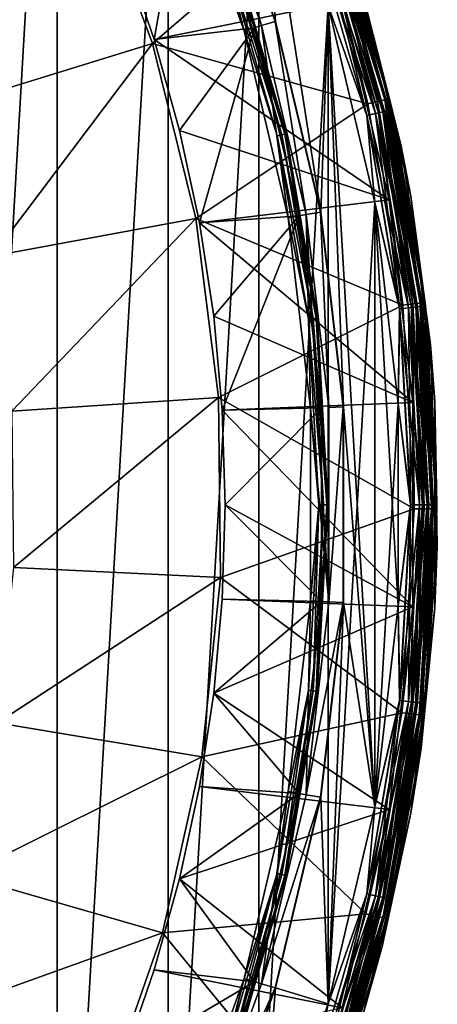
# Model space of a CAD drawing. Header units: metres. Extents: x -24 to 24, y -256 to 25.
# Tile 253 of 256: x 18.54 to 24.24, y -6.82 to 6.62. Entities that reach past the tile are written whole.
import ezdxf

# ---------------------------------------------------------------- set-up
doc = ezdxf.new("R2010")
doc.units = ezdxf.units.M
doc.layers.add('solid_DOMO_KURZ_SW0002', color=7, linetype='CONTINUOUS')

msp = doc.modelspace()

# ---------------------------------------------------------------- linework, layer by layer
at = {"layer": 'solid_DOMO_KURZ_SW0002'}
for points in [[(17.274113, 16.299311), (19.049681, 14.183517), (17.274113, -16.299311)], [(19.049681, 14.183517), (19.049681, -14.183517), (17.274113, -16.299311)], [(19.049681, 14.183517), (20.567593, 11.875884), (19.049681, -14.183517)], [(20.567593, 11.875884), (20.567593, -11.875884), (19.049681, -14.183517)], [(20.567593, 11.875884), (21.807318, 9.407623), (20.567593, -11.875884)], [(21.807318, 9.407623), (21.807318, -9.407623), (20.567593, -11.875884)], [(21.118971, 9.109835, 148.5), (22.033758, 6.596474, 148.5), (21.807318, 9.407623, 148.5)], [(22.650578, 3.993908, 148.5), (22.752089, 6.81212, 148.5), (21.807318, 9.407623, 148.5)], [(22.033758, 6.596474, 148.5), (22.650578, 3.993908, 148.5), (21.807318, 9.407623, 148.5)], [(21.807318, 9.407623), (22.752089, 6.81212), (21.807318, -9.407623)], [(20.705772, 8.931599, 149), (21.602663, 6.467413, 149), (20.935341, 9.030578, 149)], [(21.114086, 9.107703, 148.805328), (20.935341, 9.030578, 149), (21.842121, 6.539233, 149)], [(21.602663, 6.467413, 149), (21.842121, 6.539233, 149), (20.935341, 9.030578, 149)], [(22.02861, 6.595088, 148.805328), (21.118971, 9.109835, 148.5), (21.114086, 9.107703, 148.805328)], [(22.02861, 6.595088, 148.805328), (21.114086, 9.107703, 148.805328), (21.842121, 6.539233, 149)], [(22.02861, 6.595088, 148.805328), (22.033758, 6.596474, 148.5), (21.118971, 9.109835, 148.5)], [(19.956869, 7.568638, 150.800003), (20.377438, 6.349883, 150.800003), (20.844738, 8.991543, 149.33075)], [(20.377438, 6.349883, 150.800003), (21.747648, 6.510818, 149.33075), (20.844738, 8.991543, 149.33075)], [(21.35442, 7.472235, 149.014191), (21.602663, 6.467413, 149), (20.705772, 8.931599, 149)], [(21.463039, 7.510242, 149.265182), (20.844738, 8.991543, 149.33075), (21.747648, 6.510818, 149.33075)], [(16.900688, 7.459301, 168.205948), (17.647808, 5.461622, 168.205948), (19.492374, 8.598062, 166.2836)], [(17.647808, 5.461622, 168.205948), (20.353613, 6.293628, 166.2836), (19.492374, 8.598062, 166.2836)], [(22.49894, 8.140866, 164.100952), (19.492374, 8.598062, 166.2836), (20.353613, 6.293628, 166.2836)], [(22.723835, 8.222239, 163.766495), (22.62767, 8.187443, 163.946243), (23.426163, 5.500962, 163.946243)], [(22.78318, 8.243711, 163.569565), (22.723835, 8.222239, 163.766495), (23.525723, 5.524341, 163.766495)], [(23.525723, 5.524341, 163.766495), (22.723835, 8.222239, 163.766495), (23.426163, 5.500962, 163.946243)], [(23.58716, 5.538768, 163.569565), (23.033829, 7.583219, 163.364487), (22.78318, 8.243711, 163.569565)], [(23.58716, 5.538768, 163.569565), (22.78318, 8.243711, 163.569565), (23.525723, 5.524341, 163.766495)], [(23.292891, 5.469669, 164.100952), (22.49894, 8.140866, 164.100952), (20.353613, 6.293628, 166.2836)], [(22.62767, 8.187443, 163.946243), (22.49894, 8.140866, 164.100952), (23.292891, 5.469669, 164.100952)], [(23.426163, 5.500962, 163.946243), (22.62767, 8.187443, 163.946243), (23.292891, 5.469669, 164.100952)], [(22.750767, 7.960838, 0.146262), (23.499046, 5.363504, 0.146262), (22.65288, 7.926585, 0.066791)], [(22.653307, 7.926735, 148.432953), (23.39838, 5.340528, 148.432953), (22.751118, 7.96096, 148.353363)], [(22.693508, 7.940802, 150.814682), (22.772518, 7.968449, 150.857346), (23.521513, 5.368632, 150.857346)], [(23.439905, 5.350005, 150.814682), (22.943647, 6.869606, 150.800003), (22.693508, 7.940802, 150.814682)], [(23.439905, 5.350005, 150.814682), (22.693508, 7.940802, 150.814682), (23.521513, 5.368632, 150.857346)], [(22.82588, 7.987121, 0.249887), (23.57663, 5.381212, 0.249887), (22.750767, 7.960838, 0.146262)], [(23.57663, 5.381212, 0.249887), (23.499046, 5.363504, 0.146262), (22.750767, 7.960838, 0.146262)], [(22.751118, 7.96096, 148.353363), (23.499407, 5.363586, 148.353363), (22.826128, 7.987207, 148.249664)], [(23.39838, 5.340528, 148.432953), (23.499407, 5.363586, 148.353363), (22.751118, 7.96096, 148.353363)], [(22.772518, 7.968449, 150.857346), (22.835196, 7.99038, 150.923813), (23.586252, 5.383408, 150.923813)], [(23.521513, 5.368632, 150.857346), (22.772518, 7.968449, 150.857346), (23.586252, 5.383408, 150.923813)], [(22.873089, 8.00364, 0.37059), (23.625391, 5.392342, 0.37059), (22.82588, 7.987121, 0.249887)], [(23.625391, 5.392342, 0.37059), (23.57663, 5.381212, 0.249887), (22.82588, 7.987121, 0.249887)], [(22.826128, 7.987207, 148.249664), (23.576885, 5.38127, 148.249664), (22.873217, 8.003685, 148.128906)], [(23.499407, 5.363586, 148.353363), (23.576885, 5.38127, 148.249664), (22.826128, 7.987207, 148.249664)], [(22.835196, 7.99038, 150.923813), (22.875395, 8.004447, 151.007568), (23.627771, 5.392885, 151.007568)], [(23.586252, 5.383408, 150.923813), (22.835196, 7.99038, 150.923813), (23.627771, 5.392885, 151.007568)], [(22.873089, 8.00364, 0.37059), (23.231245, 6.954978, 0.5), (23.625391, 5.392342, 0.37059)], [(22.873217, 8.003685, 148.128906), (23.625525, 5.392372, 148.128906), (23.231245, 6.954978, 148)], [(23.576885, 5.38127, 148.249664), (23.625525, 5.392372, 148.128906), (22.873217, 8.003685, 148.128906)], [(23.627771, 5.392885, 151.007568), (22.875395, 8.004447, 151.007568), (23.231245, 6.954978, 151.100006)], [(22.65288, 7.926585, 0.066791), (23.397938, 5.340427, 0.066791), (22.538898, 7.886702, 0.016902)], [(22.538898, 7.886702, 0.016902), (23.28021, 5.313556, 0.016902), (22.752089, 6.81212)], [(23.397938, 5.340427, 0.066791), (23.28021, 5.313556, 0.016902), (22.538898, 7.886702, 0.016902)], [(22.539377, 7.886869, 148.482956), (23.280703, 5.313669, 148.482956), (22.653307, 7.926735, 148.432953)], [(22.539377, 7.886869, 148.482956), (22.752089, 6.81212, 148.5), (23.280703, 5.313669, 148.482956)], [(23.499046, 5.363504, 0.146262), (23.397938, 5.340427, 0.066791), (22.65288, 7.926585, 0.066791)], [(23.280703, 5.313669, 148.482956), (23.39838, 5.340528, 148.432953), (22.653307, 7.926735, 148.432953)], [(22.943647, 6.869606, 150.800003), (20.377438, 6.349883, 150.800003), (19.956869, 7.568638, 150.800003)], [(23.231245, 6.954978, 151.100006), (23.033829, 7.583219, 163.364487), (23.746376, 4.916519, 163.364487)], [(23.58716, 5.538768, 163.569565), (23.746376, 4.916519, 163.364487), (23.033829, 7.583219, 163.364487)], [(22.11895, 5.048506, 149.055023), (21.35442, 7.472235, 149.014191), (21.414618, 7.493299, 149.055023)], [(21.35442, 7.472235, 149.014191), (22.056774, 5.034315, 149.014191), (21.602663, 6.467413, 149)], [(22.11895, 5.048506, 149.055023), (22.056774, 5.034315, 149.014191), (21.35442, 7.472235, 149.014191)], [(21.414618, 7.493299, 149.055023), (21.456169, 7.507838, 149.116638), (22.161869, 5.058302, 149.116638)], [(22.11895, 5.048506, 149.055023), (21.414618, 7.493299, 149.055023), (22.161869, 5.058302, 149.116638)], [(21.456169, 7.507838, 149.116638), (21.47312, 7.51377, 149.190216), (22.179377, 5.062298, 149.190216)], [(22.161869, 5.058302, 149.116638), (21.456169, 7.507838, 149.116638), (22.179377, 5.062298, 149.190216)], [(21.47312, 7.51377, 149.190216), (21.463039, 7.510242, 149.265182), (22.168964, 5.059921, 149.265182)], [(22.168964, 5.059921, 149.265182), (21.463039, 7.510242, 149.265182), (21.747648, 6.510818, 149.33075)], [(22.179377, 5.062298, 149.190216), (21.47312, 7.51377, 149.190216), (22.168964, 5.059921, 149.265182)], [(22.943647, 6.869606, 150.800003), (23.586071, 4.15929, 150.800003), (20.377438, 6.349883, 150.800003)], [(23.439905, 5.350005, 150.814682), (23.586071, 4.15929, 150.800003), (22.943647, 6.869606, 150.800003)], [(23.881588, 4.210968, 148), (23.881588, 4.210968, 0.5), (23.231245, 6.954978, 0.5)], [(23.625391, 5.392342, 0.37059), (23.231245, 6.954978, 0.5), (23.881588, 4.210968, 0.5)], [(23.231245, 6.954978, 148), (23.881588, 4.210968, 148), (23.231245, 6.954978, 0.5)], [(23.625525, 5.392372, 148.128906), (23.881588, 4.210968, 148), (23.231245, 6.954978, 148)], [(23.881588, 4.210968, 151.100006), (23.231245, 6.954978, 151.100006), (23.746376, 4.916519, 163.364487)], [(23.627771, 5.392885, 151.007568), (23.231245, 6.954978, 151.100006), (23.881588, 4.210968, 151.100006)], [(22.752089, 6.81212), (22.752089, -6.812119), (21.807318, -9.407623)], [(22.650578, 3.993908, 148.5), (22.961088, 1.337331, 148.5), (22.752089, 6.81212, 148.5)], [(23.389126, -4.124479, 148.5), (23.389126, 4.124479, 148.5), (22.752089, 6.81212, 148.5)], [(23.280703, 5.313669, 148.482956), (22.752089, 6.81212, 148.5), (23.389126, 4.124479, 148.5)], [(22.961088, 1.337331, 148.5), (23.389126, -4.124479, 148.5), (22.752089, 6.81212, 148.5)], [(22.752089, 6.81212), (23.389126, 4.124479), (22.752089, -6.812119)], [(23.28021, 5.313556, 0.016902), (23.389126, 4.124479), (22.752089, 6.81212)], [(22.02861, 6.595088, 148.805328), (21.842121, 6.539233, 149), (22.453585, 3.959358, 149)], [(22.64529, 3.993211, 148.805328), (22.033758, 6.596474, 148.5), (22.02861, 6.595088, 148.805328)], [(22.64529, 3.993211, 148.805328), (22.02861, 6.595088, 148.805328), (22.453585, 3.959358, 149)], [(22.64529, 3.993211, 148.805328), (22.650578, 3.993908, 148.5), (22.033758, 6.596474, 148.5)], [(20.377438, 6.349883, 150.800003), (20.723663, 5.107907, 150.800003), (21.747648, 6.510818, 149.33075)], [(20.723663, 5.107907, 150.800003), (20.994257, 3.847359, 150.800003), (21.747648, 6.510818, 149.33075)], [(20.994257, 3.847359, 150.800003), (22.356459, 3.942047, 149.33075), (21.747648, 6.510818, 149.33075)], [(21.602663, 6.467413, 149), (22.207415, 3.915766, 149), (21.842121, 6.539233, 149)], [(22.056774, 5.034315, 149.014191), (22.207415, 3.915766, 149), (21.602663, 6.467413, 149)], [(22.168964, 5.059921, 149.265182), (21.747648, 6.510818, 149.33075), (22.356459, 3.942047, 149.33075)], [(22.207415, 3.915766, 149), (22.453585, 3.959358, 149), (21.842121, 6.539233, 149)], [(23.586071, 4.15929, 150.800003), (20.723663, 5.107907, 150.800003), (20.377438, 6.349883, 150.800003)], [(17.647808, 5.461622, 168.205948), (18.159697, 3.391145, 168.205948), (20.353613, 6.293628, 166.2836)], [(18.159697, 3.391145, 168.205948), (20.943451, 3.905273, 166.2836), (20.353613, 6.293628, 166.2836)], [(23.292891, 5.469669, 164.100952), (20.353613, 6.293628, 166.2836), (20.943451, 3.905273, 166.2836)], [(23.525723, 5.524341, 163.766495), (23.426163, 5.500962, 163.946243), (23.906879, 2.739861, 163.946243)], [(23.58716, 5.538768, 163.569565), (23.525723, 5.524341, 163.766495), (24.00848, 2.751505, 163.766495)], [(24.00848, 2.751505, 163.766495), (23.525723, 5.524341, 163.766495), (23.906879, 2.739861, 163.946243)], [(24.07118, 2.75869, 163.569565), (23.746376, 4.916519, 163.364487), (23.58716, 5.538768, 163.569565)], [(24.07118, 2.75869, 163.569565), (23.58716, 5.538768, 163.569565), (24.00848, 2.751505, 163.766495)], [(23.77087, 2.724276, 164.100952), (23.292891, 5.469669, 164.100952), (20.943451, 3.905273, 166.2836)], [(23.426163, 5.500962, 163.946243), (23.292891, 5.469669, 164.100952), (23.77087, 2.724276, 164.100952)], [(23.906879, 2.739861, 163.946243), (23.426163, 5.500962, 163.946243), (23.77087, 2.724276, 164.100952)], [(23.57663, 5.381212, 0.249887), (24.03089, 2.707631, 0.249887), (23.499046, 5.363504, 0.146262)], [(23.499407, 5.363586, 148.353363), (23.952179, 2.698762, 148.353363), (23.576885, 5.38127, 148.249664)], [(23.521513, 5.368632, 150.857346), (23.586252, 5.383408, 150.923813), (24.040697, 2.708736, 150.923813)], [(23.625391, 5.392342, 0.37059), (24.080591, 2.713231, 0.37059), (23.57663, 5.381212, 0.249887)], [(24.080591, 2.713231, 0.37059), (24.03089, 2.707631, 0.249887), (23.57663, 5.381212, 0.249887)], [(23.576885, 5.38127, 148.249664), (24.031151, 2.70766, 148.249664), (23.625525, 5.392372, 148.128906)], [(23.952179, 2.698762, 148.353363), (24.031151, 2.70766, 148.249664), (23.576885, 5.38127, 148.249664)], [(23.586252, 5.383408, 150.923813), (23.627771, 5.392885, 151.007568), (24.083017, 2.713504, 151.007568)], [(24.040697, 2.708736, 150.923813), (23.586252, 5.383408, 150.923813), (24.083017, 2.713504, 151.007568)], [(23.625391, 5.392342, 0.37059), (23.881588, 4.210968, 0.5), (24.080591, 2.713231, 0.37059)], [(23.625525, 5.392372, 148.128906), (24.080725, 2.713246, 148.128906), (23.881588, 4.210968, 148)], [(24.031151, 2.70766, 148.249664), (24.080725, 2.713246, 148.128906), (23.625525, 5.392372, 148.128906)], [(24.083017, 2.713504, 151.007568), (23.627771, 5.392885, 151.007568), (23.881588, 4.210968, 151.100006)], [(23.397938, 5.340427, 0.066791), (23.848755, 2.687109, 0.066791), (23.28021, 5.313556, 0.016902)], [(23.28021, 5.313556, 0.016902), (23.728758, 2.673589, 0.016902), (23.389126, 4.124479)], [(23.848755, 2.687109, 0.066791), (23.728758, 2.673589, 0.016902), (23.28021, 5.313556, 0.016902)], [(23.280703, 5.313669, 148.482956), (23.729261, 2.673645, 148.482956), (23.39838, 5.340528, 148.432953)], [(23.280703, 5.313669, 148.482956), (23.389126, 4.124479, 148.5), (23.729261, 2.673645, 148.482956)], [(23.499046, 5.363504, 0.146262), (23.951811, 2.698721, 0.146262), (23.397938, 5.340427, 0.066791)], [(23.951811, 2.698721, 0.146262), (23.848755, 2.687109, 0.066791), (23.397938, 5.340427, 0.066791)], [(23.39838, 5.340528, 148.432953), (23.849205, 2.68716, 148.432953), (23.499407, 5.363586, 148.353363)], [(23.729261, 2.673645, 148.482956), (23.849205, 2.68716, 148.432953), (23.39838, 5.340528, 148.432953)], [(23.439905, 5.350005, 150.814682), (23.521513, 5.368632, 150.857346), (23.97471, 2.701301, 150.857346)], [(23.891529, 2.691929, 150.814682), (23.586071, 4.15929, 150.800003), (23.439905, 5.350005, 150.814682)], [(23.891529, 2.691929, 150.814682), (23.439905, 5.350005, 150.814682), (23.97471, 2.701301, 150.857346)], [(24.03089, 2.707631, 0.249887), (23.951811, 2.698721, 0.146262), (23.499046, 5.363504, 0.146262)], [(23.849205, 2.68716, 148.432953), (23.952179, 2.698762, 148.353363), (23.499407, 5.363586, 148.353363)], [(23.97471, 2.701301, 150.857346), (23.521513, 5.368632, 150.857346), (24.040697, 2.708736, 150.923813)], [(23.586071, 4.15929, 150.800003), (20.994257, 3.847359, 150.800003), (20.723663, 5.107907, 150.800003)], [(22.545124, 2.540225, 149.055023), (22.056774, 5.034315, 149.014191), (22.11895, 5.048506, 149.055023)], [(22.056774, 5.034315, 149.014191), (22.481749, 2.533085, 149.014191), (22.207415, 3.915766, 149)], [(22.545124, 2.540225, 149.055023), (22.481749, 2.533085, 149.014191), (22.056774, 5.034315, 149.014191)], [(22.11895, 5.048506, 149.055023), (22.161869, 5.058302, 149.116638), (22.588869, 2.545154, 149.116638)], [(22.545124, 2.540225, 149.055023), (22.11895, 5.048506, 149.055023), (22.588869, 2.545154, 149.116638)], [(22.161869, 5.058302, 149.116638), (22.179377, 5.062298, 149.190216), (22.606714, 2.547165, 149.190216)], [(22.588869, 2.545154, 149.116638), (22.161869, 5.058302, 149.116638), (22.606714, 2.547165, 149.190216)], [(22.179377, 5.062298, 149.190216), (22.168964, 5.059921, 149.265182), (22.596102, 2.545969, 149.265182)], [(22.596102, 2.545969, 149.265182), (22.168964, 5.059921, 149.265182), (22.356459, 3.942047, 149.33075)], [(22.606714, 2.547165, 149.190216), (22.179377, 5.062298, 149.190216), (22.596102, 2.545969, 149.265182)], [(23.881588, 4.210968, 151.100006), (23.746376, 4.916519, 163.364487), (24.15126, 2.18612, 163.364487)], [(24.07118, 2.75869, 163.569565), (24.15126, 2.18612, 163.364487), (23.746376, 4.916519, 163.364487)], [(24.208973, 1.410012, 148), (24.208973, 1.410012, 0.5), (23.881588, 4.210968, 0.5)], [(24.080591, 2.713231, 0.37059), (23.881588, 4.210968, 0.5), (24.208973, 1.410012, 0.5)], [(23.881588, 4.210968, 148), (24.208973, 1.410012, 148), (23.881588, 4.210968, 0.5)], [(24.080725, 2.713246, 148.128906), (24.208973, 1.410012, 148), (23.881588, 4.210968, 148)], [(24.208973, 1.410012, 151.100006), (23.881588, 4.210968, 151.100006), (24.15126, 2.18612, 163.364487)], [(24.083017, 2.713504, 151.007568), (23.881588, 4.210968, 151.100006), (24.208973, 1.410012, 151.100006)], [(23.586071, 4.15929, 150.800003), (23.909472, 1.39271, 150.800003), (20.994257, 3.847359, 150.800003)], [(23.389126, 4.124479), (23.389126, -4.124479), (22.752089, -6.812119)], [(23.709812, -1.381053, 148.5), (23.709812, 1.381053, 148.5), (23.389126, 4.124479, 148.5)], [(23.729261, 2.673645, 148.482956), (23.389126, 4.124479, 148.5), (23.709812, 1.381053, 148.5)], [(23.389126, -4.124479, 148.5), (23.709812, -1.381053, 148.5), (23.389126, 4.124479, 148.5)], [(23.389126, 4.124479), (23.709812, 1.381053), (23.389126, -4.124479)], [(23.728758, 2.673589, 0.016902), (23.709812, 1.381053), (23.389126, 4.124479)], [(23.891529, 2.691929, 150.814682), (23.909472, 1.39271, 150.800003), (23.586071, 4.15929, 150.800003)], [(18.159697, 3.391145, 168.205948), (18.429531, 1.275466, 168.205948), (20.943451, 3.905273, 166.2836)], [(18.429531, 1.275466, 168.205948), (21.254025, 1.464844, 166.2836), (20.943451, 3.905273, 166.2836)], [(23.77087, 2.724276, 164.100952), (20.943451, 3.905273, 166.2836), (21.254025, 1.464844, 166.2836)], [(20.994257, 3.847359, 150.800003), (21.188255, 2.572702, 150.800003), (22.356459, 3.942047, 149.33075)], [(21.188255, 2.572702, 150.800003), (21.304932, 1.288719, 150.800003), (22.356459, 3.942047, 149.33075)], [(21.304932, 1.288719, 150.800003), (22.662935, 1.319966, 149.33075), (22.356459, 3.942047, 149.33075)], [(22.207415, 3.915766, 149), (22.511848, 1.311166, 149), (22.453585, 3.959358, 149)], [(22.481749, 2.533085, 149.014191), (22.511848, 1.311166, 149), (22.207415, 3.915766, 149)], [(22.596102, 2.545969, 149.265182), (22.356459, 3.942047, 149.33075), (22.662935, 1.319966, 149.33075)], [(22.64529, 3.993211, 148.805328), (22.453585, 3.959358, 149), (22.761425, 1.32577, 149)], [(22.761425, -1.32577, 149), (22.761425, 1.32577, 149), (22.453585, 3.959358, 149)], [(22.511848, 1.311166, 149), (22.761425, -1.32577, 149), (22.453585, 3.959358, 149)], [(22.955759, 1.337168, 148.805328), (22.650578, 3.993908, 148.5), (22.64529, 3.993211, 148.805328)], [(22.955759, 1.337168, 148.805328), (22.64529, 3.993211, 148.805328), (22.761425, 1.32577, 149)], [(22.955759, 1.337168, 148.805328), (22.961088, 1.337331, 148.5), (22.650578, 3.993908, 148.5)], [(23.909472, 1.39271, 150.800003), (21.188255, 2.572702, 150.800003), (20.994257, 3.847359, 150.800003)], [(23.926399, -0.058072, 164.100952), (23.77087, 2.724276, 164.100952), (21.254025, 1.464844, 166.2836)], [(23.906879, 2.739861, 163.946243), (23.77087, 2.724276, 164.100952), (23.926399, -0.058072, 164.100952)], [(23.951811, 2.698721, 0.146262), (24.103369, 0, 0.146262), (23.848755, 2.687109, 0.066791)], [(23.849205, 2.68716, 148.432953), (24.000113, 0, 148.432953), (23.952179, 2.698762, 148.353363)], [(23.891529, 2.691929, 150.814682), (23.97471, 2.701301, 150.857346), (24.126411, 0, 150.857346)], [(24.042706, 0, 150.814682), (23.909472, 1.39271, 150.800003), (23.891529, 2.691929, 150.814682)], [(24.042706, 0, 150.814682), (23.891529, 2.691929, 150.814682), (24.126411, 0, 150.857346)], [(24.00848, 2.751505, 163.766495), (23.906879, 2.739861, 163.946243), (24.063297, -0.058408, 163.946243)], [(24.063297, -0.058408, 163.946243), (23.906879, 2.739861, 163.946243), (23.926399, -0.058072, 164.100952)], [(24.03089, 2.707631, 0.249887), (24.182947, 0, 0.249887), (23.951811, 2.698721, 0.146262)], [(24.182947, 0, 0.249887), (24.103369, 0, 0.146262), (23.951811, 2.698721, 0.146262)], [(23.952179, 2.698762, 148.353363), (24.103739, 0, 148.353363), (24.031151, 2.70766, 148.249664)], [(24.000113, 0, 148.432953), (24.103739, 0, 148.353363), (23.952179, 2.698762, 148.353363)], [(23.97471, 2.701301, 150.857346), (24.040697, 2.708736, 150.923813), (24.192816, 0, 150.923813)], [(24.126411, 0, 150.857346), (23.97471, 2.701301, 150.857346), (24.192816, 0, 150.923813)], [(24.07118, 2.75869, 163.569565), (24.00848, 2.751505, 163.766495), (24.165564, -0.058656, 163.766495)], [(24.165564, -0.058656, 163.766495), (24.00848, 2.751505, 163.766495), (24.063297, -0.058408, 163.946243)], [(24.080591, 2.713231, 0.37059), (24.232964, 0, 0.37059), (24.03089, 2.707631, 0.249887)], [(24.232964, 0, 0.37059), (24.182947, 0, 0.249887), (24.03089, 2.707631, 0.249887)], [(24.031151, 2.70766, 148.249664), (24.183208, 0, 148.249664), (24.080725, 2.713246, 148.128906)], [(24.103739, 0, 148.353363), (24.183208, 0, 148.249664), (24.031151, 2.70766, 148.249664)], [(24.040697, 2.708736, 150.923813), (24.083017, 2.713504, 151.007568), (24.235405, 0, 151.007568)], [(24.192816, 0, 150.923813), (24.040697, 2.708736, 150.923813), (24.235405, 0, 151.007568)], [(24.228674, -0.058809, 163.569565), (24.15126, 2.18612, 163.364487), (24.07118, 2.75869, 163.569565)], [(24.228674, -0.058809, 163.569565), (24.07118, 2.75869, 163.569565), (24.165564, -0.058656, 163.766495)], [(24.080591, 2.713231, 0.37059), (24.208973, 1.410012, 0.5), (24.232964, 0, 0.37059)], [(24.080725, 2.713246, 148.128906), (24.233099, 0, 148.128906), (24.208973, 1.410012, 148)], [(24.183208, 0, 148.249664), (24.233099, 0, 148.128906), (24.080725, 2.713246, 148.128906)], [(24.235405, 0, 151.007568), (24.083017, 2.713504, 151.007568), (24.208973, 1.410012, 151.100006)], [(23.909472, 1.39271, 150.800003), (21.304932, 1.288719, 150.800003), (21.188255, 2.572702, 150.800003)], [(23.729261, 2.673645, 148.482956), (23.709812, 1.381053, 148.5), (23.87941, 0, 148.482956)], [(23.728758, 2.673589, 0.016902), (23.878904, 0, 0.016902), (23.709812, 1.381053)], [(23.848755, 2.687109, 0.066791), (23.99966, 0, 0.066791), (23.728758, 2.673589, 0.016902)], [(23.99966, 0, 0.066791), (23.878904, 0, 0.016902), (23.728758, 2.673589, 0.016902)], [(23.729261, 2.673645, 148.482956), (23.87941, 0, 148.482956), (23.849205, 2.68716, 148.432953)], [(24.103369, 0, 0.146262), (23.99966, 0, 0.066791), (23.848755, 2.687109, 0.066791)], [(23.87941, 0, 148.482956), (24.000113, 0, 148.432953), (23.849205, 2.68716, 148.432953)], [(22.68778, 0, 149.055023), (22.481749, 2.533085, 149.014191), (22.545124, 2.540225, 149.055023)], [(22.481749, 2.533085, 149.014191), (22.624004, 0, 149.014191), (22.511848, 1.311166, 149)], [(22.68778, 0, 149.055023), (22.624004, 0, 149.014191), (22.481749, 2.533085, 149.014191)], [(22.545124, 2.540225, 149.055023), (22.588869, 2.545154, 149.116638), (22.731802, 0, 149.116638)], [(22.68778, 0, 149.055023), (22.545124, 2.540225, 149.055023), (22.731802, 0, 149.116638)], [(22.588869, 2.545154, 149.116638), (22.606714, 2.547165, 149.190216), (22.74976, 0, 149.190216)], [(22.731802, 0, 149.116638), (22.588869, 2.545154, 149.116638), (22.74976, 0, 149.190216)], [(22.606714, 2.547165, 149.190216), (22.596102, 2.545969, 149.265182), (22.73908, 0, 149.265182)], [(22.73908, 0, 149.265182), (22.596102, 2.545969, 149.265182), (22.662935, 1.319966, 149.33075)], [(22.74976, 0, 149.190216), (22.606714, 2.547165, 149.190216), (22.73908, 0, 149.265182)], [(24.208973, 1.410012, 151.100006), (24.15126, 2.18612, 163.364487), (24.243238, -0.572602, 163.364487)], [(24.228674, -0.058809, 163.569565), (24.243238, -0.572602, 163.364487), (24.15126, 2.18612, 163.364487)], [(18.429531, 1.275466, 168.205948), (18.453716, -0.857214, 168.205948), (21.254025, 1.464844, 166.2836)], [(18.453716, -0.857214, 168.205948), (21.281191, -0.995117, 166.2836), (21.254025, 1.464844, 166.2836)], [(23.926399, -0.058072, 164.100952), (21.254025, 1.464844, 166.2836), (21.281191, -0.995117, 166.2836)], [(23.909472, 1.39271, 150.800003), (23.909472, -1.39271, 150.800003), (21.304932, 1.288719, 150.800003)], [(23.709812, 1.381053), (23.709812, -1.381053), (23.389126, -4.124479)], [(23.87941, 0, 148.482956), (23.709812, 1.381053, 148.5), (23.709812, -1.381053, 148.5)], [(23.878904, 0, 0.016902), (23.709812, -1.381053), (23.709812, 1.381053)], [(24.042706, 0, 150.814682), (23.909472, -1.39271, 150.800003), (23.909472, 1.39271, 150.800003)], [(24.208973, -1.410012, 148), (24.208973, -1.410012, 0.5), (24.208973, 1.410012, 0.5)], [(24.232964, 0, 0.37059), (24.208973, 1.410012, 0.5), (24.208973, -1.410012, 0.5)], [(24.208973, 1.410012, 148), (24.208973, -1.410012, 148), (24.208973, 1.410012, 0.5)], [(24.233099, 0, 148.128906), (24.208973, -1.410012, 148), (24.208973, 1.410012, 148)], [(24.208973, -1.410012, 151.100006), (24.208973, 1.410012, 151.100006), (24.243238, -0.572602, 163.364487)], [(24.235405, 0, 151.007568), (24.208973, 1.410012, 151.100006), (24.208973, -1.410012, 151.100006)], [(21.304932, 1.288719, 150.800003), (21.343874, 0, 150.800003), (22.662935, 1.319966, 149.33075)], [(23.909472, -1.39271, 150.800003), (21.343874, 0, 150.800003), (21.304932, 1.288719, 150.800003)], [(21.343874, 0, 150.800003), (22.662935, -1.319966, 149.33075), (22.662935, 1.319966, 149.33075)], [(22.511848, 1.311166, 149), (22.511848, -1.311166, 149), (22.761425, -1.32577, 149)], [(22.624004, 0, 149.014191), (22.511848, -1.311166, 149), (22.511848, 1.311166, 149)], [(22.73908, 0, 149.265182), (22.662935, 1.319966, 149.33075), (22.662935, -1.319966, 149.33075)], [(22.955759, 1.337168, 148.805328), (22.761425, 1.32577, 149), (22.761425, -1.32577, 149)], [(22.955759, -1.337168, 148.805328), (22.955759, 1.337168, 148.805328), (22.761425, -1.32577, 149)], [(22.955759, -1.337168, 148.805328), (22.961088, -1.337331, 148.5), (22.961088, 1.337331, 148.5)], [(22.955759, -1.337168, 148.805328), (22.961088, 1.337331, 148.5), (22.955759, 1.337168, 148.805328)], [(22.961088, 1.337331, 148.5), (22.961088, -1.337331, 148.5), (23.389126, -4.124479, 148.5)], [(22.624004, 0, 149.014191), (22.481749, -2.533085, 149.014191), (22.511848, -1.311166, 149)], [(22.545124, -2.540225, 149.055023), (22.481749, -2.533085, 149.014191), (22.624004, 0, 149.014191)], [(22.545124, -2.540225, 149.055023), (22.624004, 0, 149.014191), (22.68778, 0, 149.055023)], [(22.545124, -2.540225, 149.055023), (22.68778, 0, 149.055023), (22.588869, -2.545154, 149.116638)], [(22.588869, -2.545154, 149.116638), (22.731802, 0, 149.116638), (22.606714, -2.547165, 149.190216)], [(22.68778, 0, 149.055023), (22.731802, 0, 149.116638), (22.588869, -2.545154, 149.116638)], [(22.596102, -2.545969, 149.265182), (22.73908, 0, 149.265182), (22.662935, -1.319966, 149.33075)], [(22.74976, 0, 149.190216), (22.73908, 0, 149.265182), (22.596102, -2.545969, 149.265182)], [(22.606714, -2.547165, 149.190216), (22.74976, 0, 149.190216), (22.596102, -2.545969, 149.265182)], [(22.731802, 0, 149.116638), (22.74976, 0, 149.190216), (22.606714, -2.547165, 149.190216)], [(23.878904, 0, 0.016902), (23.728758, -2.673589, 0.016902), (23.709812, -1.381053)], [(23.848755, -2.687109, 0.066791), (23.728758, -2.673589, 0.016902), (23.878904, 0, 0.016902)], [(23.99966, 0, 0.066791), (23.848755, -2.687109, 0.066791), (23.878904, 0, 0.016902)], [(23.951811, -2.698721, 0.146262), (23.848755, -2.687109, 0.066791), (23.99966, 0, 0.066791)], [(23.891529, -2.691929, 150.814682), (23.909472, -1.39271, 150.800003), (24.042706, 0, 150.814682)], [(23.891529, -2.691929, 150.814682), (24.042706, 0, 150.814682), (23.97471, -2.701301, 150.857346)], [(24.103369, 0, 0.146262), (23.951811, -2.698721, 0.146262), (23.99966, 0, 0.066791)], [(24.03089, -2.707631, 0.249887), (23.951811, -2.698721, 0.146262), (24.103369, 0, 0.146262)], [(23.97471, -2.701301, 150.857346), (24.126411, 0, 150.857346), (24.040697, -2.708736, 150.923813)], [(24.042706, 0, 150.814682), (24.126411, 0, 150.857346), (23.97471, -2.701301, 150.857346)], [(24.182947, 0, 0.249887), (24.03089, -2.707631, 0.249887), (24.103369, 0, 0.146262)], [(24.080591, -2.713231, 0.37059), (24.03089, -2.707631, 0.249887), (24.182947, 0, 0.249887)], [(24.040697, -2.708736, 150.923813), (24.192816, 0, 150.923813), (24.083017, -2.713504, 151.007568)], [(24.126411, 0, 150.857346), (24.192816, 0, 150.923813), (24.040697, -2.708736, 150.923813)], [(24.232964, 0, 0.37059), (24.208973, -1.410012, 0.5), (24.080591, -2.713231, 0.37059)], [(24.232964, 0, 0.37059), (24.080591, -2.713231, 0.37059), (24.182947, 0, 0.249887)], [(24.083017, -2.713504, 151.007568), (24.235405, 0, 151.007568), (24.208973, -1.410012, 151.100006)], [(24.192816, 0, 150.923813), (24.235405, 0, 151.007568), (24.083017, -2.713504, 151.007568)], [(23.757366, -2.839633, 164.100952), (23.926399, -0.058072, 164.100952), (21.281191, -0.995117, 166.2836)], [(21.343874, 0, 150.800003), (21.304932, -1.288719, 150.800003), (22.662935, -1.319966, 149.33075)], [(23.909472, -1.39271, 150.800003), (21.304932, -1.288719, 150.800003), (21.343874, 0, 150.800003)], [(23.87941, 0, 148.482956), (23.709812, -1.381053, 148.5), (23.729261, -2.673645, 148.482956)], [(23.729261, -2.673645, 148.482956), (23.849205, -2.68716, 148.432953), (24.000113, 0, 148.432953)], [(23.87941, 0, 148.482956), (23.729261, -2.673645, 148.482956), (24.000113, 0, 148.432953)], [(24.063297, -0.058408, 163.946243), (23.926399, -0.058072, 164.100952), (23.757366, -2.839633, 164.100952)], [(23.893297, -2.855883, 163.946243), (24.063297, -0.058408, 163.946243), (23.757366, -2.839633, 164.100952)], [(23.849205, -2.68716, 148.432953), (23.952179, -2.698762, 148.353363), (24.103739, 0, 148.353363)], [(24.000113, 0, 148.432953), (23.849205, -2.68716, 148.432953), (24.103739, 0, 148.353363)], [(24.165564, -0.058656, 163.766495), (24.063297, -0.058408, 163.946243), (23.893297, -2.855883, 163.946243)], [(23.994841, -2.86802, 163.766495), (24.165564, -0.058656, 163.766495), (23.893297, -2.855883, 163.946243)], [(23.952179, -2.698762, 148.353363), (24.031151, -2.70766, 148.249664), (24.183208, 0, 148.249664)], [(24.103739, 0, 148.353363), (23.952179, -2.698762, 148.353363), (24.183208, 0, 148.249664)], [(24.228674, -0.058809, 163.569565), (24.165564, -0.058656, 163.766495), (23.994841, -2.86802, 163.766495)], [(24.057505, -2.87551, 163.569565), (24.228674, -0.058809, 163.569565), (23.994841, -2.86802, 163.766495)], [(24.031151, -2.70766, 148.249664), (24.080725, -2.713246, 148.128906), (24.233099, 0, 148.128906)], [(24.183208, 0, 148.249664), (24.031151, -2.70766, 148.249664), (24.233099, 0, 148.128906)], [(24.057505, -2.87551, 163.569565), (24.243238, -0.572602, 163.364487), (24.228674, -0.058809, 163.569565)], [(24.233099, 0, 148.128906), (24.080725, -2.713246, 148.128906), (24.208973, -1.410012, 148)], [(24.208973, -1.410012, 151.100006), (24.243238, -0.572602, 163.364487), (24.021118, -3.323906, 163.364487)], [(24.057505, -2.87551, 163.569565), (24.021118, -3.323906, 163.364487), (24.243238, -0.572602, 163.364487)], [(18.453716, -0.857214, 168.205948), (18.231928, -2.978467, 168.205948), (21.281191, -0.995117, 166.2836)], [(18.231928, -2.978467, 168.205948), (21.024588, -3.441809, 166.2836), (21.281191, -0.995117, 166.2836)], [(23.757366, -2.839633, 164.100952), (21.281191, -0.995117, 166.2836), (21.024588, -3.441809, 166.2836)], [(21.304932, -1.288719, 150.800003), (21.188255, -2.572702, 150.800003), (22.662935, -1.319966, 149.33075)], [(23.909472, -1.39271, 150.800003), (21.188255, -2.572702, 150.800003), (21.304932, -1.288719, 150.800003)], [(21.188255, -2.572702, 150.800003), (22.356459, -3.942047, 149.33075), (22.662935, -1.319966, 149.33075)], [(22.511848, -1.311166, 149), (22.207415, -3.915766, 149), (22.453585, -3.959358, 149)], [(22.481749, -2.533085, 149.014191), (22.207415, -3.915766, 149), (22.511848, -1.311166, 149)], [(22.596102, -2.545969, 149.265182), (22.662935, -1.319966, 149.33075), (22.356459, -3.942047, 149.33075)], [(22.511848, -1.311166, 149), (22.453585, -3.959358, 149), (22.761425, -1.32577, 149)], [(22.955759, -1.337168, 148.805328), (22.761425, -1.32577, 149), (22.453585, -3.959358, 149)], [(22.64529, -3.993211, 148.805328), (22.955759, -1.337168, 148.805328), (22.453585, -3.959358, 149)], [(22.64529, -3.993211, 148.805328), (22.650578, -3.993908, 148.5), (22.955759, -1.337168, 148.805328)], [(22.955759, -1.337168, 148.805328), (22.650578, -3.993908, 148.5), (22.961088, -1.337331, 148.5)], [(22.961088, -1.337331, 148.5), (22.650578, -3.993908, 148.5), (22.752089, -6.81212, 148.5)], [(22.961088, -1.337331, 148.5), (22.752089, -6.81212, 148.5), (23.389126, -4.124479, 148.5)], [(23.909472, -1.39271, 150.800003), (23.586071, -4.15929, 150.800003), (21.188255, -2.572702, 150.800003)], [(23.729261, -2.673645, 148.482956), (23.709812, -1.381053, 148.5), (23.389126, -4.124479, 148.5)], [(23.728758, -2.673589, 0.016902), (23.389126, -4.124479), (23.709812, -1.381053)], [(23.891529, -2.691929, 150.814682), (23.586071, -4.15929, 150.800003), (23.909472, -1.39271, 150.800003)], [(23.881588, -4.210968, 148), (23.881588, -4.210968, 0.5), (24.208973, -1.410012, 0.5)], [(24.080591, -2.713231, 0.37059), (24.208973, -1.410012, 0.5), (23.881588, -4.210968, 0.5)], [(24.208973, -1.410012, 148), (23.881588, -4.210968, 148), (24.208973, -1.410012, 0.5)], [(24.080725, -2.713246, 148.128906), (23.881588, -4.210968, 148), (24.208973, -1.410012, 148)], [(23.881588, -4.210968, 151.100006), (24.208973, -1.410012, 151.100006), (24.021118, -3.323906, 163.364487)], [(24.083017, -2.713504, 151.007568), (24.208973, -1.410012, 151.100006), (23.881588, -4.210968, 151.100006)], [(22.481749, -2.533085, 149.014191), (22.056774, -5.034315, 149.014191), (22.207415, -3.915766, 149)], [(22.11895, -5.048506, 149.055023), (22.056774, -5.034315, 149.014191), (22.481749, -2.533085, 149.014191)], [(22.11895, -5.048506, 149.055023), (22.481749, -2.533085, 149.014191), (22.545124, -2.540225, 149.055023)], [(22.11895, -5.048506, 149.055023), (22.545124, -2.540225, 149.055023), (22.161869, -5.058302, 149.116638)], [(22.545124, -2.540225, 149.055023), (22.588869, -2.545154, 149.116638), (22.161869, -5.058302, 149.116638)], [(22.161869, -5.058302, 149.116638), (22.588869, -2.545154, 149.116638), (22.179377, -5.062298, 149.190216)], [(22.168964, -5.059921, 149.265182), (22.596102, -2.545969, 149.265182), (22.356459, -3.942047, 149.33075)], [(22.606714, -2.547165, 149.190216), (22.596102, -2.545969, 149.265182), (22.168964, -5.059921, 149.265182)], [(22.179377, -5.062298, 149.190216), (22.606714, -2.547165, 149.190216), (22.168964, -5.059921, 149.265182)], [(22.588869, -2.545154, 149.116638), (22.606714, -2.547165, 149.190216), (22.179377, -5.062298, 149.190216)], [(21.188255, -2.572702, 150.800003), (20.994257, -3.847359, 150.800003), (22.356459, -3.942047, 149.33075)], [(23.586071, -4.15929, 150.800003), (20.994257, -3.847359, 150.800003), (21.188255, -2.572702, 150.800003)], [(23.728758, -2.673589, 0.016902), (23.28021, -5.313556, 0.016902), (23.389126, -4.124479)], [(23.397938, -5.340427, 0.066791), (23.28021, -5.313556, 0.016902), (23.728758, -2.673589, 0.016902)], [(23.729261, -2.673645, 148.482956), (23.389126, -4.124479, 148.5), (23.280703, -5.313669, 148.482956)], [(23.729261, -2.673645, 148.482956), (23.280703, -5.313669, 148.482956), (23.849205, -2.68716, 148.432953)], [(23.280703, -5.313669, 148.482956), (23.39838, -5.340528, 148.432953), (23.849205, -2.68716, 148.432953)], [(23.848755, -2.687109, 0.066791), (23.397938, -5.340427, 0.066791), (23.728758, -2.673589, 0.016902)], [(23.499046, -5.363504, 0.146262), (23.397938, -5.340427, 0.066791), (23.848755, -2.687109, 0.066791)], [(23.849205, -2.68716, 148.432953), (23.39838, -5.340528, 148.432953), (23.952179, -2.698762, 148.353363)], [(23.951811, -2.698721, 0.146262), (23.499046, -5.363504, 0.146262), (23.848755, -2.687109, 0.066791)], [(23.39838, -5.340528, 148.432953), (23.499407, -5.363586, 148.353363), (23.952179, -2.698762, 148.353363)], [(23.439905, -5.350005, 150.814682), (23.586071, -4.15929, 150.800003), (23.891529, -2.691929, 150.814682)], [(23.439905, -5.350005, 150.814682), (23.891529, -2.691929, 150.814682), (23.521513, -5.368632, 150.857346)], [(23.57663, -5.381212, 0.249887), (23.499046, -5.363504, 0.146262), (23.951811, -2.698721, 0.146262)], [(23.952179, -2.698762, 148.353363), (23.499407, -5.363586, 148.353363), (24.031151, -2.70766, 148.249664)], [(23.499407, -5.363586, 148.353363), (23.576885, -5.38127, 148.249664), (24.031151, -2.70766, 148.249664)], [(23.891529, -2.691929, 150.814682), (23.97471, -2.701301, 150.857346), (23.521513, -5.368632, 150.857346)], [(23.521513, -5.368632, 150.857346), (23.97471, -2.701301, 150.857346), (23.586252, -5.383408, 150.923813)], [(24.03089, -2.707631, 0.249887), (23.57663, -5.381212, 0.249887), (23.951811, -2.698721, 0.146262)], [(23.625391, -5.392342, 0.37059), (23.57663, -5.381212, 0.249887), (24.03089, -2.707631, 0.249887)], [(24.031151, -2.70766, 148.249664), (23.576885, -5.38127, 148.249664), (24.080725, -2.713246, 148.128906)], [(23.576885, -5.38127, 148.249664), (23.625525, -5.392372, 148.128906), (24.080725, -2.713246, 148.128906)], [(23.97471, -2.701301, 150.857346), (24.040697, -2.708736, 150.923813), (23.586252, -5.383408, 150.923813)], [(23.586252, -5.383408, 150.923813), (24.040697, -2.708736, 150.923813), (23.627771, -5.392885, 151.007568)], [(24.080591, -2.713231, 0.37059), (23.625391, -5.392342, 0.37059), (24.03089, -2.707631, 0.249887)], [(24.080591, -2.713231, 0.37059), (23.881588, -4.210968, 0.5), (23.625391, -5.392342, 0.37059)], [(24.080725, -2.713246, 148.128906), (23.625525, -5.392372, 148.128906), (23.881588, -4.210968, 148)], [(24.040697, -2.708736, 150.923813), (24.083017, -2.713504, 151.007568), (23.627771, -5.392885, 151.007568)], [(23.627771, -5.392885, 151.007568), (24.083017, -2.713504, 151.007568), (23.881588, -4.210968, 151.100006)], [(23.266064, -5.582674, 164.100952), (23.757366, -2.839633, 164.100952), (21.024588, -3.441809, 166.2836)], [(23.893297, -2.855883, 163.946243), (23.757366, -2.839633, 164.100952), (23.266064, -5.582674, 164.100952)], [(23.399183, -5.614619, 163.946243), (23.893297, -2.855883, 163.946243), (23.266064, -5.582674, 164.100952)], [(23.994841, -2.86802, 163.766495), (23.893297, -2.855883, 163.946243), (23.399183, -5.614619, 163.946243)], [(23.498627, -5.63848, 163.766495), (23.994841, -2.86802, 163.766495), (23.399183, -5.614619, 163.946243)], [(24.057505, -2.87551, 163.569565), (23.994841, -2.86802, 163.766495), (23.498627, -5.63848, 163.766495)], [(23.559996, -5.653206, 163.569565), (24.057505, -2.87551, 163.569565), (23.498627, -5.63848, 163.766495)], [(23.559996, -5.653206, 163.569565), (24.021118, -3.323906, 163.364487), (24.057505, -2.87551, 163.569565)], [(18.231928, -2.978467, 168.205948), (17.767122, -5.06002, 168.205948), (21.024588, -3.441809, 166.2836)], [(23.881588, -4.210968, 151.100006), (24.021118, -3.323906, 163.364487), (23.487778, -6.032145, 163.364487)], [(23.559996, -5.653206, 163.569565), (23.487778, -6.032145, 163.364487), (24.021118, -3.323906, 163.364487)], [(17.767122, -5.06002, 168.205948), (20.487637, -5.842607, 166.2836), (21.024588, -3.441809, 166.2836)], [(23.266064, -5.582674, 164.100952), (21.024588, -3.441809, 166.2836), (20.487637, -5.842607, 166.2836)], [(20.994257, -3.847359, 150.800003), (20.723663, -5.107907, 150.800003), (22.356459, -3.942047, 149.33075)], [(23.586071, -4.15929, 150.800003), (20.723663, -5.107907, 150.800003), (20.994257, -3.847359, 150.800003)], [(20.723663, -5.107907, 150.800003), (21.747648, -6.510818, 149.33075), (22.356459, -3.942047, 149.33075)], [(22.207415, -3.915766, 149), (21.602663, -6.467413, 149), (21.842121, -6.539233, 149)], [(22.056774, -5.034315, 149.014191), (21.602663, -6.467413, 149), (22.207415, -3.915766, 149)], [(22.168964, -5.059921, 149.265182), (22.356459, -3.942047, 149.33075), (21.747648, -6.510818, 149.33075)], [(22.207415, -3.915766, 149), (21.842121, -6.539233, 149), (22.453585, -3.959358, 149)], [(22.64529, -3.993211, 148.805328), (22.453585, -3.959358, 149), (21.842121, -6.539233, 149)], [(22.02861, -6.595088, 148.805328), (22.64529, -3.993211, 148.805328), (21.842121, -6.539233, 149)], [(22.02861, -6.595088, 148.805328), (22.033758, -6.596474, 148.5), (22.64529, -3.993211, 148.805328)], [(22.64529, -3.993211, 148.805328), (22.033758, -6.596474, 148.5), (22.650578, -3.993908, 148.5)], [(22.650578, -3.993908, 148.5), (22.033758, -6.596474, 148.5), (22.752089, -6.81212, 148.5)], [(23.586071, -4.15929, 150.800003), (22.943647, -6.869606, 150.800003), (20.723663, -5.107907, 150.800003)], [(23.280703, -5.313669, 148.482956), (23.389126, -4.124479, 148.5), (22.752089, -6.81212, 148.5)], [(23.28021, -5.313556, 0.016902), (22.752089, -6.812119), (23.389126, -4.124479)], [(23.439905, -5.350005, 150.814682), (22.943647, -6.869606, 150.800003), (23.586071, -4.15929, 150.800003)], [(23.231245, -6.954978, 148), (23.231245, -6.954978, 0.5), (23.881588, -4.210968, 0.5)], [(23.625391, -5.392342, 0.37059), (23.881588, -4.210968, 0.5), (23.231245, -6.954978, 0.5)], [(23.881588, -4.210968, 148), (23.231245, -6.954978, 148), (23.881588, -4.210968, 0.5)], [(23.625525, -5.392372, 148.128906), (23.231245, -6.954978, 148), (23.881588, -4.210968, 148)], [(23.231245, -6.954978, 151.100006), (23.881588, -4.210968, 151.100006), (23.487778, -6.032145, 163.364487)], [(23.627771, -5.392885, 151.007568), (23.881588, -4.210968, 151.100006), (23.231245, -6.954978, 151.100006)], [(17.767122, -5.06002, 168.205948), (17.065496, -7.074128, 168.205948), (20.487637, -5.842607, 166.2836)], [(22.056774, -5.034315, 149.014191), (21.35442, -7.472235, 149.014191), (21.602663, -6.467413, 149)], [(21.414618, -7.493299, 149.055023), (21.35442, -7.472235, 149.014191), (22.056774, -5.034315, 149.014191)], [(21.414618, -7.493299, 149.055023), (22.056774, -5.034315, 149.014191), (22.11895, -5.048506, 149.055023)], [(21.414618, -7.493299, 149.055023), (22.11895, -5.048506, 149.055023), (21.456169, -7.507838, 149.116638)], [(22.11895, -5.048506, 149.055023), (22.161869, -5.058302, 149.116638), (21.456169, -7.507838, 149.116638)], [(21.456169, -7.507838, 149.116638), (22.161869, -5.058302, 149.116638), (21.47312, -7.51377, 149.190216)], [(21.463039, -7.510242, 149.265182), (22.168964, -5.059921, 149.265182), (21.747648, -6.510818, 149.33075)], [(22.179377, -5.062298, 149.190216), (22.168964, -5.059921, 149.265182), (21.463039, -7.510242, 149.265182)], [(21.47312, -7.51377, 149.190216), (22.179377, -5.062298, 149.190216), (21.463039, -7.510242, 149.265182)], [(22.161869, -5.058302, 149.116638), (22.179377, -5.062298, 149.190216), (21.47312, -7.51377, 149.190216)], [(20.723663, -5.107907, 150.800003), (20.377438, -6.349883, 150.800003), (21.747648, -6.510818, 149.33075)], [(22.943647, -6.869606, 150.800003), (20.377438, -6.349883, 150.800003), (20.723663, -5.107907, 150.800003)], [(23.28021, -5.313556, 0.016902), (22.538898, -7.886702, 0.016902), (22.752089, -6.812119)], [(22.65288, -7.926585, 0.066791), (22.538898, -7.886702, 0.016902), (23.28021, -5.313556, 0.016902)], [(23.280703, -5.313669, 148.482956), (22.752089, -6.81212, 148.5), (22.539377, -7.886869, 148.482956)], [(23.280703, -5.313669, 148.482956), (22.539377, -7.886869, 148.482956), (23.39838, -5.340528, 148.432953)], [(22.539377, -7.886869, 148.482956), (22.653307, -7.926735, 148.432953), (23.39838, -5.340528, 148.432953)], [(23.397938, -5.340427, 0.066791), (22.65288, -7.926585, 0.066791), (23.28021, -5.313556, 0.016902)], [(22.750767, -7.960838, 0.146262), (22.65288, -7.926585, 0.066791), (23.397938, -5.340427, 0.066791)], [(23.39838, -5.340528, 148.432953), (22.653307, -7.926735, 148.432953), (23.499407, -5.363586, 148.353363)], [(22.653307, -7.926735, 148.432953), (22.751118, -7.96096, 148.353363), (23.499407, -5.363586, 148.353363)], [(22.693508, -7.940802, 150.814682), (22.943647, -6.869606, 150.800003), (23.439905, -5.350005, 150.814682)], [(22.693508, -7.940802, 150.814682), (23.439905, -5.350005, 150.814682), (22.772518, -7.968449, 150.857346)], [(23.499046, -5.363504, 0.146262), (22.750767, -7.960838, 0.146262), (23.397938, -5.340427, 0.066791)], [(22.82588, -7.987121, 0.249887), (22.750767, -7.960838, 0.146262), (23.499046, -5.363504, 0.146262)], [(23.499407, -5.363586, 148.353363), (22.751118, -7.96096, 148.353363), (23.576885, -5.38127, 148.249664)], [(23.439905, -5.350005, 150.814682), (23.521513, -5.368632, 150.857346), (22.772518, -7.968449, 150.857346)], [(22.772518, -7.968449, 150.857346), (23.521513, -5.368632, 150.857346), (22.835196, -7.99038, 150.923813)], [(23.57663, -5.381212, 0.249887), (22.82588, -7.987121, 0.249887), (23.499046, -5.363504, 0.146262)], [(23.521513, -5.368632, 150.857346), (23.586252, -5.383408, 150.923813), (22.835196, -7.99038, 150.923813)], [(22.751118, -7.96096, 148.353363), (22.826128, -7.987207, 148.249664), (23.576885, -5.38127, 148.249664)], [(22.873089, -8.00364, 0.37059), (22.82588, -7.987121, 0.249887), (23.57663, -5.381212, 0.249887)], [(23.576885, -5.38127, 148.249664), (22.826128, -7.987207, 148.249664), (23.625525, -5.392372, 148.128906)], [(22.826128, -7.987207, 148.249664), (22.873217, -8.003685, 148.128906), (23.625525, -5.392372, 148.128906)], [(22.835196, -7.99038, 150.923813), (23.586252, -5.383408, 150.923813), (22.875395, -8.004447, 151.007568)], [(23.625391, -5.392342, 0.37059), (22.873089, -8.00364, 0.37059), (23.57663, -5.381212, 0.249887)], [(23.625391, -5.392342, 0.37059), (23.231245, -6.954978, 0.5), (22.873089, -8.00364, 0.37059)], [(23.625525, -5.392372, 148.128906), (22.873217, -8.003685, 148.128906), (23.231245, -6.954978, 148)], [(23.586252, -5.383408, 150.923813), (23.627771, -5.392885, 151.007568), (22.875395, -8.004447, 151.007568)], [(22.875395, -8.004447, 151.007568), (23.627771, -5.392885, 151.007568), (23.231245, -6.954978, 151.100006)], [(22.459158, -8.249985, 164.100952), (23.266064, -5.582674, 164.100952), (20.487637, -5.842607, 166.2836)], [(23.399183, -5.614619, 163.946243), (23.266064, -5.582674, 164.100952), (22.459158, -8.249985, 164.100952)], [(22.587658, -8.297192, 163.946243), (23.399183, -5.614619, 163.946243), (22.459158, -8.249985, 164.100952)], [(23.498627, -5.63848, 163.766495), (23.399183, -5.614619, 163.946243), (22.587658, -8.297192, 163.946243)], [(22.683653, -8.332454, 163.766495), (23.498627, -5.63848, 163.766495), (22.587658, -8.297192, 163.946243)], [(23.559996, -5.653206, 163.569565), (23.498627, -5.63848, 163.766495), (22.683653, -8.332454, 163.766495)], [(22.742893, -8.354215, 163.569565), (23.559996, -5.653206, 163.569565), (22.683653, -8.332454, 163.766495)], [(22.742893, -8.354215, 163.569565), (23.487778, -6.032145, 163.364487), (23.559996, -5.653206, 163.569565)], [(17.065496, -7.074128, 168.205948), (19.677498, -8.165499, 166.2836), (20.487637, -5.842607, 166.2836)], [(22.459158, -8.249985, 164.100952), (20.487637, -5.842607, 166.2836), (19.677498, -8.165499, 166.2836)], [(23.231245, -6.954978, 151.100006), (23.487778, -6.032145, 163.364487), (22.650127, -8.66223, 163.364487)], [(22.742893, -8.354215, 163.569565), (22.650127, -8.66223, 163.364487), (23.487778, -6.032145, 163.364487)], [(20.377438, -6.349883, 150.800003), (19.956869, -7.568638, 150.800003), (21.747648, -6.510818, 149.33075)], [(22.943647, -6.869606, 150.800003), (19.956869, -7.568638, 150.800003), (20.377438, -6.349883, 150.800003)], [(19.956869, -7.568638, 150.800003), (20.844738, -8.991543, 149.33075), (21.747648, -6.510818, 149.33075)], [(21.602663, -6.467413, 149), (20.705772, -8.931599, 149), (20.935341, -9.030578, 149)], [(21.35442, -7.472235, 149.014191), (20.705772, -8.931599, 149), (21.602663, -6.467413, 149)], [(21.463039, -7.510242, 149.265182), (21.747648, -6.510818, 149.33075), (20.844738, -8.991543, 149.33075)], [(21.602663, -6.467413, 149), (20.935341, -9.030578, 149), (21.842121, -6.539233, 149)], [(22.02861, -6.595088, 148.805328), (21.842121, -6.539233, 149), (20.935341, -9.030578, 149)], [(21.114086, -9.107703, 148.805328), (22.02861, -6.595088, 148.805328), (20.935341, -9.030578, 149)], [(21.114086, -9.107703, 148.805328), (22.033758, -6.596474, 148.5), (22.02861, -6.595088, 148.805328)], [(21.114086, -9.107703, 148.805328), (21.118971, -9.109835, 148.5), (22.033758, -6.596474, 148.5)], [(22.033758, -6.596474, 148.5), (21.118971, -9.109835, 148.5), (21.807318, -9.407623, 148.5)], [(22.033758, -6.596474, 148.5), (21.807318, -9.407623, 148.5), (22.752089, -6.81212, 148.5)], [(22.538898, -7.886702, 0.016902), (21.807318, -9.407623), (22.752089, -6.812119)], [(22.539377, -7.886869, 148.482956), (22.752089, -6.81212, 148.5), (21.807318, -9.407623, 148.5)]]:
    msp.add_3dface(points, dxfattribs=at)

doc.saveas('drawing.dxf')
